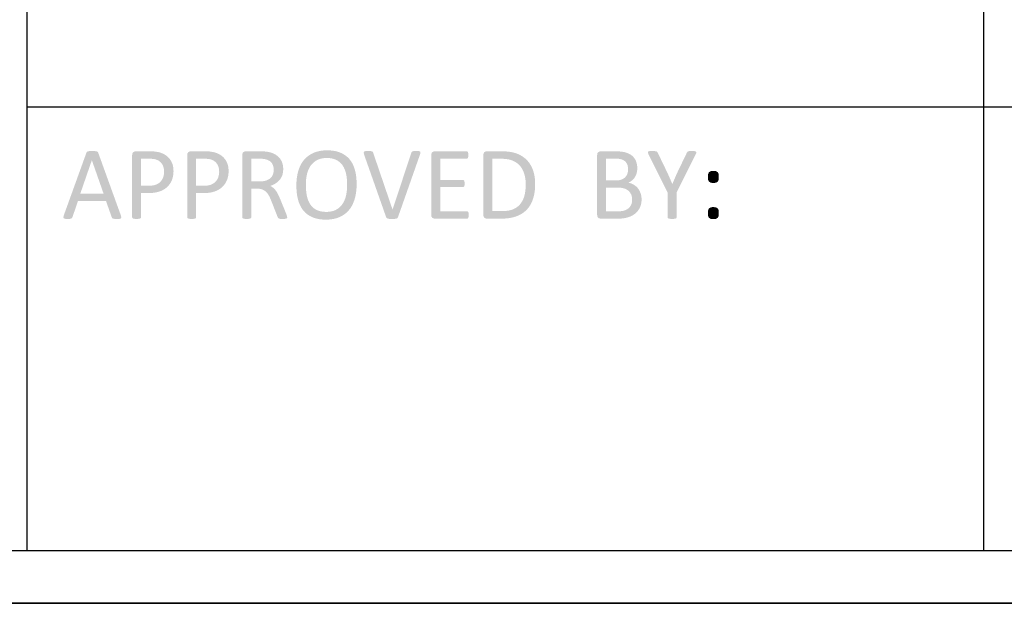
# Model space of a CAD drawing. Header units: millimetres. Extents: x 502444 to 745500, y -417645 to -375189.
# Tile 183 of 208: x 739475 to 742341, y -414165 to -412466. Entities that reach past the tile are written whole.
import ezdxf

# ---------------------------------------------------------------- set-up
doc = ezdxf.new("R2010")
doc.units = ezdxf.units.MM
doc.layers.add('PDF2_Geometry', color=7, linetype='Continuous')
doc.layers.add('PDF2_Solid Fills', color=7, linetype='Continuous')

msp = doc.modelspace()

# ---------------------------------------------------------------- hatches: boundary and pattern name
at = {"layer": 'PDF2_Solid Fills', "lineweight": 25, "transparency": 33554559}
for points in [[(739686.12709, -412848.03424), (739683.57298, -412848.04754), (739678.70272, -412848.18585), (739673.8543, -412849.09484), (739670.97537, -412850.76122), (739669.30843, -412853.4882), (739603.55014, -413035.58894), (739602.33769, -413040.89129), (739603.39864, -413044.07254), (739607.33806, -413045.43626), (739608.93221, -413045.64838), (739614.45943, -413045.89065), (739616.50444, -413045.87119), (739621.42929, -413045.58765), (739625.52022, -413044.52727), (739627.6412, -413042.86055), (739628.85365, -413040.58829), (739644.91436, -412993.47234), (739726.43082, -412993.47234), (739651.42972, -412972.71721), (739685.21809, -412875.00105), (739685.36959, -412875.00105), (739704.00624, -412853.63958), (739702.33929, -412850.76122), (739699.30886, -412849.09484), (739694.15744, -412848.18585), (739691.72481, -412848.09827)], [(739704.00624, -412853.63958), (739685.36959, -412875.00105), (739719.61245, -412972.71721), (739651.42972, -412972.71721), (739726.43082, -412993.47234), (739743.24902, -413041.19429), (739744.61251, -413043.46654), (739746.73396, -413044.83026), (739750.97638, -413045.58765), (739752.77754, -413045.74119), (739758.40074, -413045.89065), (739761.15502, -413045.86119), (739765.9766, -413045.58765), (739769.91603, -413044.22427), (739771.12847, -413041.04256), (739769.76453, -413035.74021)], [(739854.76592, -412848.94323), (739812.79569, -412848.94323), (739810.18018, -412849.24691), (739805.67433, -412851.51894), (739803.37273, -412854.74307), (739802.4924, -412860.15393), (739802.4924, -413041.04256), (739803.0984, -413043.16355), (739805.21984, -413044.52727), (739809.31076, -413045.43626), (739810.18245, -413045.57866), (739815.52268, -413045.89065), (739816.92529, -413045.87415), (739821.88654, -413045.43626), (739825.82597, -413044.52727), (739827.94741, -413043.16355), (739828.55341, -413041.04256), (739828.55341, -412970.4445), (739850.82649, -412970.4445), (739851.88379, -412970.44074), (739857.58935, -412970.27867), (739863.0333, -412969.87876), (739868.2152, -412969.24103), (739873.13551, -412968.36525), (739877.79376, -412967.25119), (739882.19041, -412965.89953), (739882.27276, -412965.87109), (739887.3068, -412963.90331), (739892.02784, -412961.63469), (739896.43587, -412959.06501), (739900.53044, -412956.19404), (739904.31199, -412953.02246), (739907.15908, -412950.16911), (739828.55341, -412949.08337), (739828.55341, -412870.45597), (739852.64448, -412870.45597), (739910.97886, -412870.00125), (739909.08626, -412867.83852), (739905.45165, -412864.28705), (739901.43624, -412861.06929), (739897.03913, -412858.18455), (739895.08602, -412857.12019), (739890.25444, -412854.80528), (739885.5011, -412852.98878), (739880.82693, -412851.67021), (739876.80469, -412850.8753), (739871.61051, -412849.99121), (739867.0387, -412849.39784), (739865.16339, -412849.26556), (739860.04518, -412849.02364)], [(740015.07139, -412848.94323), (739973.10117, -412848.94323), (739970.48565, -412849.24691), (739965.97981, -412851.51894), (739963.67821, -412854.74307), (739962.79788, -412860.15393), (739962.79788, -413041.04256), (739963.40387, -413043.16355), (739965.52532, -413044.52727), (739969.61624, -413045.43626), (739970.48793, -413045.57866), (739975.82815, -413045.89065), (739977.23077, -413045.87415), (739982.19202, -413045.43626), (739986.13145, -413044.52727), (739988.25289, -413043.16355), (739988.85889, -413041.04256), (739988.85889, -412970.4445), (740011.13196, -412970.4445), (740012.18927, -412970.44074), (740017.89482, -412970.27867), (740023.33878, -412969.87876), (740028.52068, -412969.24103), (740033.44098, -412968.36525), (740038.09924, -412967.25119), (740042.49589, -412965.89953), (740042.57824, -412965.87109), (740047.61228, -412963.90331), (740052.33332, -412961.63469), (740056.74134, -412959.06501), (740060.83591, -412956.19404), (740064.61747, -412953.02246), (740067.46456, -412950.16911), (739988.85889, -412949.08337), (739988.85889, -412870.45597), (740012.94995, -412870.45597), (740071.28434, -412870.00125), (740069.39174, -412867.83852), (740065.75712, -412864.28705), (740061.74127, -412861.06929), (740057.34461, -412858.18455), (740055.3915, -412857.12019), (740050.55991, -412854.80528), (740045.80658, -412852.98878), (740041.1324, -412851.67021), (740037.11017, -412850.8753), (740031.91598, -412849.99121), (740027.34418, -412849.39784), (740025.46886, -412849.26556), (740020.35065, -412849.02364)], [(740174.46788, -412848.94323), (740132.80065, -412848.94323), (740130.95355, -412849.10872), (740126.28529, -412851.21594), (740124.04829, -412854.1431), (740123.10335, -412859.54827), (740123.10335, -413041.04256), (740123.70935, -413043.16355), (740125.83079, -413044.52727), (740129.92172, -413045.43626), (740130.75428, -413045.57309), (740136.13409, -413045.89065), (740137.48484, -413045.87529), (740142.4975, -413045.43626), (740146.43692, -413044.52727), (740148.55837, -413043.16355), (740149.16436, -413041.04256), (740149.16436, -412957.56742), (740166.58902, -412957.56742), (740213.10512, -412955.14344), (740208.98735, -412952.25654), (740204.31681, -412949.84075), (740205.98694, -412949.23657), (740210.93409, -412947.21022), (740215.5796, -412944.93717), (740219.92348, -412942.4173), (740220.24149, -412942.2153), (740224.54307, -412939.15211), (740149.16436, -412936.50895), (740149.16436, -412870.45597), (740171.13444, -412870.45597), (740230.37782, -412867.12299), (740228.6117, -412865.28635), (740224.79556, -412861.94359), (740220.53585, -412858.9706), (740215.8321, -412856.36657), (740215.54867, -412856.23054), (740211.04919, -412854.29926), (740206.23808, -412852.6429), (740201.11486, -412851.26178), (740195.68046, -412850.15522), (740192.30472, -412849.7833), (740186.89261, -412849.24623), (740185.22885, -412849.15717), (740180.27579, -412848.9968)], [(740370.22866, -412846.06486), (740365.63092, -412846.14164), (740360.1301, -412846.44759), (740354.81353, -412846.98728), (740349.68031, -412847.7599), (740344.73089, -412848.76614), (740339.96526, -412850.00577), (740335.3839, -412851.47868), (740330.98588, -412853.1852), (740326.99913, -412855.03083), (740322.39002, -412857.49769), (740318.02157, -412860.21842), (740313.89379, -412863.19289), (740310.00714, -412866.42078), (740368.71367, -412868.33498), (740372.75819, -412868.4237), (740378.26948, -412868.86011), (740383.45366, -412869.65992), (740388.31163, -412870.82425), (740392.8425, -412872.35187), (740397.04717, -412874.24333), (740401.04028, -412876.51457), (740405.23675, -412879.46368), (740409.05107, -412882.79517), (740412.48277, -412886.50917), (740415.53232, -412890.6051), (740416.10601, -412891.51478), (740418.5168, -412895.76881), (740420.64961, -412900.28921), (740422.50445, -412905.07655), (740424.08177, -412910.13028), (740425.38111, -412915.45094), (740425.42661, -412915.67933), (740426.29238, -412920.50648), (740427.00074, -412925.45851), (740427.55169, -412930.5343), (740427.94522, -412935.73485), (740428.18134, -412941.05927), (740428.26005, -412946.50811), (740428.19226, -412951.22198), (740427.95068, -412956.50193), (740427.53349, -412961.68497), (740426.94069, -412966.77201), (740426.17273, -412971.76204), (740425.22962, -412976.65629), (740424.90068, -412978.13807), (740423.524, -412983.3417), (740421.85342, -412988.29522), (740419.88893, -412992.99828), (740417.6301, -412997.4509), (740415.07782, -413001.65306), (740414.97955, -413001.80319), (740411.95912, -413005.94462), (740408.57974, -413009.72743), (740404.8414, -413013.1514), (740400.74502, -413016.21686), (740396.28967, -413018.92371), (740393.01402, -413020.53902), (740388.57505, -413022.24816), (740383.81899, -413023.57764), (740378.74718, -413024.52724), (740373.35828, -413025.09707), (740367.65272, -413025.28678), (740426.54169, -413027.312), (740430.17175, -413023.78373), (740433.56297, -413019.98443), (740434.00655, -413019.44475), (740436.96555, -413015.56731), (740439.71028, -413011.46421), (740442.24208, -413007.13534), (740444.55961, -413002.58059), (740446.66331, -412997.80075), (740448.55363, -412992.79514), (740450.22967, -412987.56399), (740450.76788, -412985.67435), (740451.95576, -412981.01564), (740452.98532, -412976.22432), (740453.8561, -412971.30026), (740454.56901, -412966.24347), (740455.12314, -412961.05406), (740455.5194, -412955.73226), (740455.75689, -412950.2775), (740455.83605, -412944.69001), (740455.83013, -412943.08562), (740455.71276, -412937.46128), (740455.44524, -412931.99151), (740455.0276, -412926.67654), (740454.45936, -412921.51658), (740453.74099, -412916.51086), (740452.87249, -412911.65982), (740451.8534, -412906.96347), (740450.68463, -412902.42214), (740449.33615, -412898.10749), (740447.47949, -412893.05627), (740445.3949, -412888.25301), (740443.08238, -412883.69757), (740440.54147, -412879.38918), (740437.77218, -412875.32896), (740434.77496, -412871.51635), (740433.199, -412869.75899), (740429.62627, -412866.18898), (740425.80012, -412862.90183), (740421.71966, -412859.89711), (740417.38579, -412857.1749), (740412.79805, -412854.73568), (740407.95646, -412852.5792), (740405.82819, -412851.75369), (740401.34191, -412850.24428), (740396.65591, -412848.96745), (740391.77018, -412847.92232), (740386.68427, -412847.10955), (740381.3991, -412846.52925), (740375.91374, -412846.18076)], [(740490.07891, -412848.03424), (740486.57032, -412848.07552), (740481.89706, -412848.33723), (740477.50313, -412849.70084), (740476.29068, -412852.73047), (740477.50313, -412858.18455), (740541.59493, -413040.28518), (740560.23158, -413018.16644), (740504.01863, -412853.1852), (740502.80619, -412850.60983), (740500.6852, -412849.09484), (740496.89727, -412848.18585), (740495.55608, -412848.12136)], [(740629.77779, -412848.03424), (740627.30377, -412848.04686), (740622.50493, -412848.18585), (740618.26251, -412849.09484), (740616.14152, -412850.76122), (740615.08058, -412853.4882), (740560.38307, -413018.16644), (740560.23158, -413018.16644), (740541.59493, -413040.28518), (740542.65542, -413042.25455), (740544.01937, -413043.76954), (740546.29185, -413044.67854), (740549.32229, -413045.43626), (740553.71621, -413045.73926), (740559.47408, -413045.89065), (740562.0209, -413045.86266), (740566.89844, -413045.58765), (740571.74687, -413044.83026), (740574.6258, -413043.16355), (740576.29229, -413040.43657), (740640.23259, -412858.33628), (740641.74803, -412852.8822), (740640.99008, -412849.85222), (740637.20216, -412848.33723), (740635.36051, -412848.18107)], [(740775.841, -412848.94323), (740682.80926, -412848.94323), (740680.91894, -412849.11645), (740676.29389, -412851.21594), (740674.04052, -412854.18177), (740673.11196, -412859.54827), (740673.11196, -413034.37684), (740673.76709, -413038.99016), (740676.29389, -413042.55755), (740678.05228, -413043.73906), (740682.80926, -413044.98154), (740776.9015, -413044.98154), (740779.17444, -413044.37554), (740780.84093, -413042.40628), (740781.90187, -413038.92158), (740782.20487, -413034.22522), (740781.90187, -413029.07449), (740780.84093, -413025.74151), (740779.17444, -413023.92352), (740776.9015, -413023.31752), (740699.17297, -413023.31752), (740699.17297, -412953.17373), (740764.93171, -412953.17373), (740767.20465, -412952.56773), (740768.87114, -412950.90147), (740769.78014, -412947.72011), (740770.08313, -412943.02341), (740769.78014, -412938.02406), (740768.87114, -412934.69097), (740767.20465, -412932.72171), (740764.93171, -412932.1156), (740699.17297, -412932.1156), (740699.17297, -412870.60724), (740775.841, -412870.60724), (740778.11395, -412870.00125), (740779.62893, -412868.03199), (740780.68943, -412864.69889), (740780.99243, -412860.00254), (740780.68943, -412854.85158), (740779.62893, -412851.51894), (740778.11395, -412849.54923)], [(740878.72109, -412848.94323), (740834.32689, -412848.94323), (740832.47978, -412849.10872), (740827.81152, -412851.21594), (740825.57452, -412854.1431), (740824.62959, -412859.54827), (740824.62959, -413034.37684), (740825.27062, -413038.94842), (740827.81152, -413042.55755), (740829.52942, -413043.717), (740834.32689, -413044.98154), (740875.84261, -413044.98154), (740878.5614, -413044.96334), (740884.31973, -413044.79637), (740889.88334, -413044.45607), (740895.25268, -413043.94254), (740900.42685, -413043.25488), (740905.40629, -413042.394), (740910.19102, -413041.35967), (740914.78103, -413040.15177), (740919.17632, -413038.77019), (740919.3119, -413038.72367), (740924.36778, -413036.82027), (740929.19664, -413034.65868), (740933.79848, -413032.23947), (740938.17329, -413029.56242), (740942.32063, -413026.62741), (740946.24096, -413023.4349), (740850.6906, -413023.1658), (740850.6906, -412870.60724), (740877.2061, -412870.60724), (740944.47938, -412868.22022), (740940.41484, -412865.18683), (740936.10963, -412862.39422), (740931.56421, -412859.8416), (740926.77811, -412857.52976), (740921.75226, -412855.45757), (740919.96612, -412854.8195), (740915.58766, -412853.44236), (740910.98764, -412852.24868), (740906.16515, -412851.23857), (740901.12019, -412850.41238), (740895.85367, -412849.76942), (740890.36513, -412849.31072), (740884.65412, -412849.0349)], [(741210.08984, -412848.94323), (741165.54414, -412848.94323), (741163.69703, -412849.10872), (741159.02877, -412851.21594), (741156.79177, -412854.1431), (741155.84684, -412859.54827), (741155.84684, -413034.37684), (741156.48786, -413038.94842), (741159.02877, -413042.55755), (741160.74667, -413043.717), (741165.54414, -413044.98154), (741216.7567, -413044.98154), (741221.29712, -413044.90818), (741226.68557, -413044.60813), (741231.73781, -413044.07709), (741236.45384, -413043.31527), (741237.60169, -413043.10168), (741242.7481, -413041.92915), (741247.71936, -413040.43463), (741252.51501, -413038.61858), (741252.55414, -413038.60209), (741257.3375, -413036.31641), (741261.81923, -413033.696), (741265.99978, -413030.74086), (741269.44559, -413027.7392), (741273.00013, -413023.9689), (741181.75634, -413023.46879), (741181.75634, -412954.38572), (741212.96877, -412954.38572), (741269.90964, -412951.76383), (741265.93154, -412948.4602), (741261.60586, -412945.59912), (741261.22051, -412945.3837), (741256.57182, -412943.12805), (741251.70019, -412941.38206), (741246.60564, -412940.14504), (741249.37129, -412938.85582), (741253.87668, -412936.24474), (741181.75634, -412933.6307), (741181.75634, -412870.15297), (741208.72634, -412870.15297), (741264.5494, -412869.57495), (741261.36655, -412865.56922), (741257.66643, -412861.97192), (741257.26835, -412861.64173), (741253.31754, -412858.76154), (741248.93545, -412856.24054), (741244.12251, -412854.07895), (741238.87828, -412852.27621), (741236.44565, -412851.61095), (741231.9894, -412850.65055), (741227.12596, -412849.90363), (741221.85489, -412849.36997), (741216.17618, -412849.05014)], [(741316.30381, -412848.03424), (741313.16191, -412848.06881), (741308.42496, -412848.33723), (741304.33403, -412849.70084), (741303.57608, -412852.73047), (741305.54602, -412858.18455), (741361.00147, -412968.77823), (741374.4867, -412944.08401), (741373.06497, -412940.73534), (741371.01359, -412935.92093), (741368.96222, -412931.12869), (741366.91084, -412926.35864), (741365.76663, -412923.72173), (741363.62245, -412918.87411), (741361.47871, -412914.14761), (741359.33453, -412909.54248), (741332.21302, -412853.1852), (741330.69803, -412850.60983), (741328.1221, -412849.09484), (741323.72817, -412848.33723), (741321.86423, -412848.18369)], [(741430.85114, -412848.03424), (741429.32659, -412848.04652), (741424.33577, -412848.33723), (741420.39635, -412849.09484), (741418.12341, -412850.76122), (741416.75992, -412853.33658), (741389.48692, -412909.99686), (741388.36773, -412912.46895), (741386.24174, -412917.22605), (741384.13987, -412922.00736), (741382.06255, -412926.81325), (741380.82509, -412929.65283), (741378.76597, -412934.46326), (741376.75418, -412939.27369), (741374.78969, -412944.08401), (741374.4867, -412944.08401), (741361.00147, -412968.77823), (741361.00147, -413041.04256), (741361.60746, -413043.16355), (741363.7289, -413044.52727), (741367.81983, -413045.43626), (741368.80708, -413045.58765), (741374.1837, -413045.89065), (741375.16275, -413045.88132), (741380.24411, -413045.43626), (741384.33504, -413044.52727), (741386.45648, -413043.16355), (741387.06248, -413041.04256), (741387.06248, -412968.77823), (741442.51793, -412858.18455), (741444.63937, -412852.8822), (741443.72992, -412849.85222), (741439.48749, -412848.33723), (741436.60856, -412848.14445)], [(739910.97886, -412870.00125), (739852.64448, -412870.45597), (739856.04706, -412870.52376), (739861.17664, -412870.87225), (739866.4327, -412871.51635), (739870.53455, -412872.39702), (739875.33929, -412874.09979), (739880.06943, -412876.51604), (739880.94885, -412877.07245), (739884.72268, -412880.08719), (739888.11662, -412883.89093), (739891.13022, -412888.48401), (739891.21802, -412888.64585), (739893.10198, -412892.88112), (739894.44773, -412897.59874), (739895.25481, -412902.79929), (739895.52414, -412908.48187), (739895.51231, -412909.6271), (739895.13652, -412914.91341), (739894.23117, -412919.93517), (739892.79671, -412924.69226), (739890.72258, -412929.43263), (739888.03427, -412933.75661), (739884.76635, -412937.56967), (739884.58801, -412937.75188), (739880.82465, -412941.03982), (739876.54082, -412943.80672), (739871.73608, -412946.05339), (739867.91038, -412947.28517), (739863.13976, -412948.28402), (739857.84867, -412948.88365), (739852.03848, -412949.08337), (739828.55341, -412949.08337), (739907.15908, -412950.16911), (739910.42837, -412946.30009), (739913.34188, -412942.12772), (739915.89916, -412937.65202), (739918.10022, -412932.87298), (739918.59384, -412931.63039), (739920.16161, -412926.99), (739921.38088, -412922.14305), (739922.25211, -412917.08922), (739922.77439, -412911.82861), (739922.94864, -412906.36077), (739922.94864, -412906.35827), (739922.75938, -412900.94298), (739922.19115, -412895.75505), (739921.24394, -412890.79402), (739919.91821, -412886.06036), (739918.80358, -412883.13104), (739916.59524, -412878.42536), (739913.987, -412874.04873)], [(740071.28434, -412870.00125), (740012.94995, -412870.45597), (740016.35254, -412870.52376), (740021.48212, -412870.87225), (740026.73818, -412871.51635), (740030.84002, -412872.39702), (740035.64477, -412874.09979), (740040.37491, -412876.51604), (740041.25433, -412877.07245), (740045.02815, -412880.08719), (740048.42209, -412883.89093), (740051.4357, -412888.48401), (740051.5235, -412888.64585), (740053.40746, -412892.88112), (740054.75321, -412897.59874), (740055.56029, -412902.79929), (740055.82962, -412908.48187), (740055.81779, -412909.6271), (740055.442, -412914.91341), (740054.53665, -412919.93517), (740053.10219, -412924.69226), (740051.02806, -412929.43263), (740048.33975, -412933.75661), (740045.07183, -412937.56967), (740044.89349, -412937.75188), (740041.13012, -412941.03982), (740036.8463, -412943.80672), (740032.04155, -412946.05339), (740028.21586, -412947.28517), (740023.44524, -412948.28402), (740018.15415, -412948.88365), (740012.34395, -412949.08337), (739988.85889, -412949.08337), (740067.46456, -412950.16911), (740070.73385, -412946.30009), (740073.64736, -412942.12772), (740076.20464, -412937.65202), (740078.4057, -412932.87298), (740078.89932, -412931.63039), (740080.46709, -412926.99), (740081.68635, -412922.14305), (740082.55759, -412917.08922), (740083.07987, -412911.82861), (740083.25412, -412906.36077), (740083.25412, -412906.35827), (740083.06486, -412900.94298), (740082.49662, -412895.75505), (740081.54942, -412890.79402), (740080.22414, -412886.06036), (740079.10905, -412883.13104), (740076.90072, -412878.42536), (740074.29248, -412874.04873)], [(740230.37782, -412867.12299), (740171.13444, -412870.45597), (740173.69127, -412870.46939), (740179.19573, -412870.61179), (740183.71068, -412870.91035), (740187.28706, -412871.3653), (740192.19553, -412872.42534), (740192.96804, -412872.65418), (740198.31736, -412874.66598), (740202.8505, -412877.1921), (740206.56746, -412880.23288), (740209.46869, -412883.78776), (740211.69249, -412887.95149), (740213.31895, -412892.63817), (740214.29482, -412897.76457), (740214.62011, -412903.33113), (740214.50228, -412906.52034), (740213.76344, -412911.67404), (740212.34717, -412916.5112), (740211.2703, -412918.87741), (740208.50783, -412923.18728), (740204.92281, -412926.96463), (740201.95607, -412929.32754), (740197.54349, -412931.90689), (740192.49853, -412933.9337), (740190.31385, -412934.60714), (740185.53003, -412935.66377), (740180.29854, -412936.29763), (740174.61937, -412936.50895), (740149.16436, -412936.50895), (740224.54307, -412939.15211), (740228.42699, -412935.73485), (740231.89327, -412931.96399), (740232.09617, -412931.7224), (740235.08885, -412927.62761), (740237.597, -412923.11278), (740239.62062, -412918.17792), (740240.22844, -412916.19888), (740241.32169, -412911.36058), (740241.97773, -412906.16253), (740242.19656, -412900.60415), (740242.10648, -412897.06542), (740241.61013, -412891.78275), (740240.68066, -412886.75064), (740239.31763, -412881.96967), (740238.6311, -412880.19524), (740236.38956, -412875.5164), (740233.63846, -412871.15887)], [(740310.00714, -412866.42078), (740306.3607, -412869.90218), (740302.95493, -412873.63733), (740302.53728, -412874.13858), (740299.53323, -412878.01579), (740296.74939, -412882.11354), (740294.18619, -412886.4316), (740291.84318, -412890.96952), (740289.72083, -412895.72855), (740287.81823, -412900.70743), (740286.13672, -412905.9065), (740285.77822, -412907.14204), (740284.54803, -412911.8178), (740283.48208, -412916.61778), (740282.58036, -412921.54183), (740281.84243, -412926.58964), (740281.26828, -412931.76199), (740280.85837, -412937.05831), (740280.61224, -412942.47849), (740280.53035, -412948.0231), (740280.54172, -412950.29957), (740280.67275, -412955.93096), (740280.94982, -412961.4029), (740281.37338, -412966.71605), (740281.94298, -412971.87043), (740282.65816, -412976.86569), (740283.5203, -412981.70148), (740284.52801, -412986.37873), (740285.68177, -412990.89697), (740287.06391, -412995.48709), (740288.88054, -413000.56697), (740290.92919, -413005.38924), (740293.2094, -413009.95411), (740295.72119, -413014.26205), (740298.46455, -413018.31249), (740301.43994, -413022.10542), (740302.99133, -413023.90293), (740306.4899, -413027.50843), (740310.26328, -413030.82435), (740314.31144, -413033.85103), (740318.63484, -413036.58813), (740323.2335, -413039.036), (740328.10694, -413041.19429), (740330.6292, -413042.18597), (740335.09182, -413043.69163), (740339.76508, -413044.96516), (740344.64854, -413046.00723), (740349.74309, -413046.81784), (740355.04783, -413047.39699), (740360.56321, -413047.74435), (740366.28923, -413047.86024), (740370.93429, -413047.78017), (740376.42693, -413047.46603), (740381.73622, -413046.91406), (740386.8617, -413046.1246), (740391.8043, -413045.09709), (740396.56355, -413043.83187), (740401.13946, -413042.32905), (740405.53202, -413040.58829), (740409.63477, -413038.71583), (740414.21932, -413036.27125), (740418.56548, -413033.55588), (740422.67278, -413030.56946), (740426.54169, -413027.312), (740367.65272, -413025.28678), (740363.0659, -413025.17794), (740357.53778, -413024.72401), (740352.3536, -413023.91715), (740347.51337, -413022.75737), (740343.01708, -413021.24419), (740338.86474, -413019.37844), (740335.05178, -413017.23095), (740330.8776, -413014.29788), (740327.09149, -413010.95102), (740323.693, -413007.19085), (740320.68258, -413003.01666), (740320.05202, -413002.02828), (740317.66625, -412997.82088), (740315.56665, -412993.31652), (740313.75321, -412988.51473), (740312.22594, -412983.41586), (740310.98528, -412978.01956), (740310.80785, -412977.10681), (740309.98257, -412972.31208), (740309.30742, -412967.37494), (740308.78195, -412962.29551), (740308.40662, -412957.07437), (740308.18142, -412951.71049), (740308.10635, -412946.20512), (740308.1664, -412941.83781), (740308.40252, -412936.58129), (740308.81789, -412931.40496), (740309.41206, -412926.30939), (740310.18503, -412921.29445), (740311.13678, -412916.35993), (740311.42522, -412915.12292), (740312.85241, -412909.92236), (740314.56758, -412904.9759), (740316.57027, -412900.28443), (740318.86141, -412895.84775), (740321.44008, -412891.66583), (740324.47415, -412887.64735), (740327.89994, -412883.8973), (740331.66785, -412880.48936), (740335.77698, -412877.42276), (740340.22823, -412874.69805), (740343.36785, -412873.12711), (740347.77952, -412871.40193), (740352.52011, -412870.06016), (740357.58919, -412869.10158), (740362.98719, -412868.52686), (740368.71367, -412868.33498)], [(740944.47938, -412868.22022), (740877.2061, -412870.60724), (740880.48221, -412870.64489), (740886.33562, -412870.91695), (740891.84145, -412871.45106), (740896.99969, -412872.24791), (740901.81035, -412873.30715), (740906.27298, -412874.62868), (740910.38847, -412876.21305), (740911.17235, -412876.56006), (740915.94889, -412878.95083), (740920.39559, -412881.6719), (740924.51154, -412884.7236), (740928.2972, -412888.10503), (740931.75255, -412891.8171), (740932.3126, -412892.49953), (740935.31119, -412896.54655), (740937.98176, -412900.86541), (740940.3243, -412905.45587), (740942.33883, -412910.31772), (740944.02534, -412915.45094), (740945.01258, -412919.19201), (740946.07535, -412924.12835), (740946.902, -412929.19151), (740947.49253, -412934.38205), (740947.84648, -412939.69965), (740947.96477, -412945.1444), (740947.917, -412949.32233), (740947.68906, -412954.98842), (740947.27233, -412960.41224), (740946.66724, -412965.59391), (740945.87381, -412970.53355), (740944.89248, -412975.2307), (740943.72234, -412979.68593), (740943.0754, -412981.7521), (740941.18416, -412986.90727), (740939.0004, -412991.71725), (740936.52364, -412996.1826), (740933.75389, -413000.3023), (740930.69161, -413004.07704), (740930.48051, -413004.31293), (740926.88184, -413007.92468), (740922.95242, -413011.14631), (740918.69134, -413013.9777), (740914.09951, -413016.41886), (740909.17648, -413018.46944), (740908.36394, -413018.75902), (740903.99139, -413020.10557), (740899.31085, -413021.20723), (740894.32276, -413022.06413), (740889.02621, -413022.6765), (740883.42165, -413023.04353), (740877.5091, -413023.1658), (740850.6906, -413023.1658), (740946.24096, -413023.4349), (740949.93425, -413019.98443), (740950.51204, -413019.40005), (740953.82546, -413015.76032), (740956.90866, -413011.86115), (740959.76167, -413007.70267), (740962.38492, -413003.28429), (740964.77797, -412998.60659), (740966.94126, -412993.66945), (740968.87436, -412988.47299), (740969.84659, -412985.49328), (740971.14548, -412980.92329), (740972.27148, -412976.17996), (740973.22415, -412971.26375), (740974.00348, -412966.1742), (740974.60993, -412960.91132), (740975.04305, -412955.47556), (740975.30282, -412949.86645), (740975.38926, -412944.08401), (740975.33058, -412939.77869), (740975.07671, -412934.27093), (740974.62131, -412928.91376), (740973.96526, -412923.70797), (740973.10768, -412918.65278), (740972.04901, -412913.74805), (740970.7897, -412908.99426), (740969.32885, -412904.39151), (740967.78019, -412900.30491), (740965.63828, -412895.43033), (740963.25433, -412890.77833), (740960.62881, -412886.34892), (740957.76034, -412882.14186), (740954.65028, -412878.15705), (740951.2982, -412874.39506), (740948.30416, -412871.49315)], [(741264.5494, -412869.57495), (741208.72634, -412870.15297), (741211.66534, -412870.19244), (741217.34859, -412870.53456), (741222.3285, -412871.22859), (741226.6055, -412872.27396), (741229.05041, -412873.12528), (741233.78509, -412875.42814), (741237.66629, -412878.33403), (741238.65308, -412879.34107), (741241.70581, -412883.43882), (741243.8782, -412888.18101), (741244.60567, -412890.6092), (741245.53741, -412895.61902), (741245.84815, -412901.05842), (741245.79901, -412903.14221), (741245.23168, -412908.31524), (741244.0297, -412913.32984), (741243.39277, -412915.10688), (741241.06432, -412919.74625), (741237.96929, -412923.78327), (741236.42655, -412925.35683), (741232.4025, -412928.46131), (741227.66599, -412930.9036), (741226.90076, -412931.22344), (741222.49455, -412932.561), (741217.34587, -412933.36308), (741211.45378, -412933.6307), (741181.75634, -412933.6307), (741253.87668, -412936.24474), (741257.96943, -412933.17598), (741259.69688, -412931.57932), (741263.17681, -412927.73202), (741266.15128, -412923.48027), (741267.24317, -412921.54638), (741269.37689, -412916.85935), (741271.00016, -412911.81485), (741271.67121, -412908.89178), (741272.41779, -412903.77801), (741272.66665, -412898.48316), (741272.66346, -412897.79323), (741272.38594, -412892.31129), (741271.66257, -412887.11437), (741270.4938, -412882.2026), (741268.87872, -412877.57631), (741267.21587, -412873.99026)], [(741494.03395, -412906.05777), (741490.91662, -412906.14729), (741486.15509, -412906.8155), (741481.30621, -412909.69386), (741480.80213, -412910.33785), (741478.88223, -412915.14794), (741478.39725, -412918.20248), (741478.12473, -412923.78327), (741478.22664, -412927.13945), (741478.88223, -412931.96399), (741479.05784, -412932.79734), (741481.30621, -412937.26667), (741486.15509, -412940.14504), (741488.47125, -412940.66573), (741494.03395, -412941.05404), (741496.98249, -412940.9527), (741501.7613, -412940.14504), (741506.76123, -412937.26667), (741507.23073, -412936.71243), (741509.33716, -412931.96399), (741509.69885, -412929.3264), (741509.94316, -412923.78327), (741509.84671, -412919.94302), (741509.33716, -412915.14794), (741509.0833, -412914.16615), (741506.76123, -412909.69386), (741501.7613, -412906.8155), (741499.57344, -412906.3974)], [(740213.10512, -412955.14344), (740166.58902, -412957.56742), (740166.64361, -412957.56742), (740172.29548, -412957.857), (740177.3782, -412958.71538), (740181.89224, -412960.14279), (740184.68018, -412961.4741), (740189.06637, -412964.22496), (740192.95302, -412967.56613), (740195.30649, -412970.19109), (740198.38697, -412974.33104), (740201.13488, -412978.92855), (740201.25408, -412979.16752), (740203.41874, -412983.67597), (740205.55064, -412988.44421), (740207.65025, -412993.47234), (740225.6809, -413039.67919), (740227.19634, -413042.70928), (740229.46883, -413044.52727), (740233.55975, -413045.58765), (740234.49013, -413045.68751), (740239.92362, -413045.89065), (740242.35488, -413045.86642), (740247.19648, -413045.58765), (740251.43891, -413044.67854), (740253.40885, -413043.16355), (740253.86335, -413041.04256), (740253.25735, -413037.5582), (740252.64271, -413035.65229), (740250.52991, -413029.98348), (740232.95376, -412986.80627), (740231.21084, -412982.66223), (740229.05209, -412977.87602), (740226.89289, -412973.47447), (740225.98526, -412971.74748), (740223.31196, -412967.13722), (740220.52948, -412963.02116), (740220.25514, -412962.66675), (740216.78477, -412958.62519)], [(741269.90964, -412951.76383), (741212.96877, -412954.38572), (741218.51464, -412954.51436), (741223.94221, -412954.93587), (741228.86115, -412955.65037), (741233.27236, -412956.65843), (741238.16765, -412958.43547), (741242.75902, -412960.78723), (741246.75714, -412963.62716), (741249.3581, -412966.14167), (741252.47998, -412970.20007), (741254.93899, -412974.83819), (741255.0177, -412975.03166), (741256.48901, -412979.66023), (741257.37208, -412984.74671), (741257.66643, -412990.29098), (741257.40756, -412995.01975), (741256.45034, -413000.09292), (741254.78749, -413004.68303), (741253.49361, -413007.18345), (741250.53324, -413011.41621), (741246.90864, -413014.98508), (741244.44143, -413016.83594), (741239.98973, -413019.40494), (741235.09035, -413021.34781), (741235.03849, -413021.36453), (741230.37205, -413022.53364), (741225.23746, -413023.23507), (741219.63564, -413023.46879), (741181.75634, -413023.46879), (741273.00013, -413023.9689), (741276.15158, -413019.83282), (741276.17615, -413019.79699), (741278.79212, -413015.48075), (741281.00591, -413010.79634), (741282.81844, -413005.74376), (741283.21516, -413004.31737), (741284.25746, -412999.41458), (741284.88256, -412994.23416), (741285.09093, -412988.77599), (741285.00767, -412985.50784), (741284.49403, -412980.22892), (741283.51179, -412975.20796), (741282.06095, -412970.4445), (741281.62101, -412969.27538), (741279.44725, -412964.41013), (741276.86677, -412959.95194), (741273.87864, -412955.90082), (741273.54061, -412955.50911)], [(741494.03395, -413011.3491), (741490.89432, -413011.45795), (741486.15509, -413012.2581), (741481.30621, -413015.13647), (741480.85945, -413015.66455), (741478.88223, -413020.43882), (741478.4068, -413023.38269), (741478.12473, -413028.92287), (741478.23301, -413032.46979), (741478.88223, -413037.2552), (741479.05784, -413038.08856), (741481.30621, -413042.55755), (741486.15509, -413045.43626), (741488.47125, -413045.95661), (741494.03395, -413046.34525), (741496.98249, -413046.24391), (741501.7613, -413045.43626), (741506.76123, -413042.55755), (741507.23073, -413042.00342), (741509.33716, -413037.2552), (741509.70795, -413034.50661), (741509.94316, -413028.92287), (741509.85217, -413025.27336), (741509.33716, -413020.43882), (741509.11423, -413019.56735), (741506.76123, -413015.13647), (741501.7613, -413012.2581), (741499.55388, -413011.75276)]]:
    msp.add_hatch(color=256, dxfattribs=at).paths.add_polyline_path(points)

# ---------------------------------------------------------------- linework, layer by layer
at = {"layer": 'PDF2_Geometry', "lineweight": 25}
for points in [[(745499.91658, -414165.10251), (745499.91658, -394173.65826), (717301.69377, -394173.65826), (717301.69377, -414165.10251)], [(745499.91658, -414165.10251), (717301.69377, -414165.10251), (717301.69377, -394173.65826), (745499.91658, -394173.65826)], [(717454.49936, -394326.46386), (745347.11098, -394326.46386), (745347.11098, -414012.29691), (717454.49936, -414012.29691)]]:
    msp.add_lwpolyline(points, close=True, dxfattribs=at)
for points in [[(739495.77477, -411425.78268), (739495.77477, -414012.29691)], [(742279.81818, -411425.78268), (742279.81818, -414012.29691)], [(739495.77477, -412719.0398), (745347.11098, -412719.0398)]]:
    msp.add_lwpolyline(points, dxfattribs=at)

doc.saveas('drawing.dxf')
